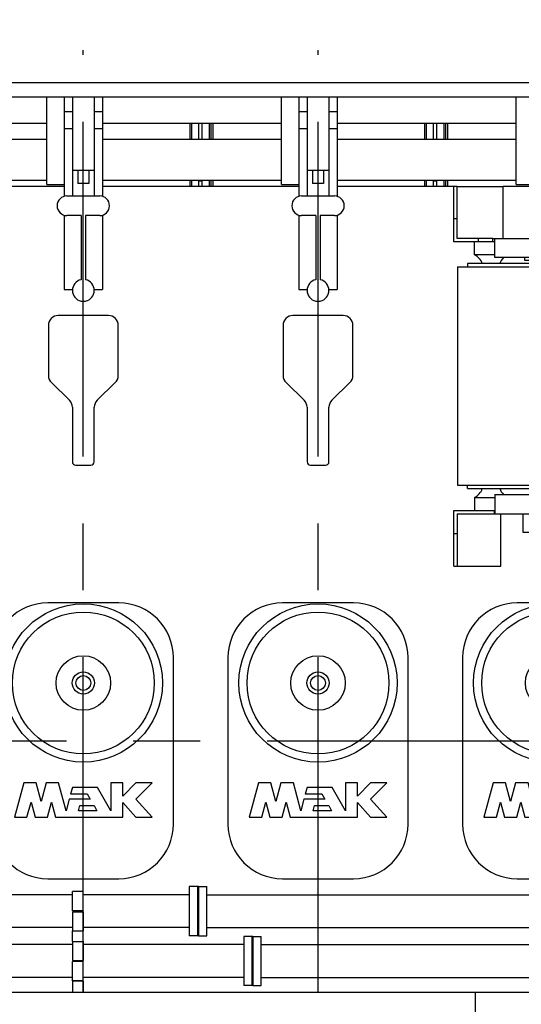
# Model space of a CAD drawing. Header units: millimetres. Extents: x 0 to 1189, y 0 to 841.
# Tile 121 of 175: x 504 to 540, y 671 to 743. Entities that reach past the tile are written whole.
import ezdxf
from ezdxf.enums import TextEntityAlignment as Align

# ---------------------------------------------------------------- set-up
doc = ezdxf.new("R2010")
doc.units = ezdxf.units.MM
doc.header["$LTSCALE"] = 65.395
doc.linetypes.add('CENTER', pattern=[0.6, 0.375, -0.075, 0.075, -0.075])
doc.layers.get('0').update_dxf_attribs({"linetype": 'CONTINUOUS'})
for name, color, linetype in [('25007_040000_TLKGS_KS_V_ABL289', 7, 'CONTINUOUS'), ('25007_041000_TLKGS_KS_V_ABL290', 7, 'CONTINUOUS'), ('25007_153200_271333_ABL21', 7, 'CONTINUOUS'), ('25007_153200_72_ABL230', 7, 'CONTINUOUS'), ('25007_153200_72_ABL237', 7, 'CONTINUOUS'), ('25007_153200_72_T1_PBL293', 7, 'CONTINUOUS'), ('25007_153200_72_T1_PBL316', 7, 'CONTINUOUS'), ('25007_153200_84_ABL280', 7, 'CONTINUOUS'), ('25007_153200_84_ABL307', 7, 'CONTINUOUS'), ('25007_153200_84_T1_PBL296', 7, 'CONTINUOUS'), ('25007_153200_84_T1_PBL318', 7, 'CONTINUOUS'), ('25007_153701_26_PBL266', 7, 'CONTINUOUS'), ('25007_153701_26_PBL268', 7, 'CONTINUOUS'), ('25007_884500_28_SIMPLE1_T1_X_PBL340', 7, 'CONTINUOUS'), ('25007_884500_28_SIMPLE1_T2_X_PBL341', 7, 'CONTINUOUS'), ('25007_884500_28_SIMPLE1_T3_X_PBL342', 7, 'CONTINUOUS'), ('25007_884500_28_SIMPLE1_X_ABL339', 7, 'CONTINUOUS'), ('25067_000000_IMO-2_SKL_PBL234', 7, 'CONTINUOUS'), ('25067_000000_TLKGS_MARKETING_ABL2', 7, 'CONTINUOUS'), ('25067_030000_TLKGS_V_ABL3', 7, 'CONTINUOUS'), ('25067_100000_TLKGS_V_ABL182', 7, 'CONTINUOUS'), ('25067_111000_21_SIMPLE1_A_ABL183', 7, 'CONTINUOUS'), ('25067_111000_21_SIMPLE1_T1_A_PBL184', 7, 'CONTINUOUS'), ('25067_111000_21_SIMPLE1_T2_A_PBL254', 7, 'CONTINUOUS'), ('25067_111000_21_SIMPLE1_T2_A_PBL330', 7, 'CONTINUOUS'), ('25067_111000_21_SIMPLE1_T2_A_PBL338', 7, 'CONTINUOUS'), ('25067_111200_24_SIMPLE1_T5_X_PBL255', 7, 'CONTINUOUS'), ('25067_111200_24_SIMPLE1_T5_X_PBL326', 7, 'CONTINUOUS'), ('25067_111200_24_SIMPLE1_T5_X_PBL327', 7, 'CONTINUOUS'), ('25067_111200_24_SIMPLE1_X_ABL185', 7, 'CONTINUOUS'), ('25067_171000_21_SIMPLE1_A_ABL383', 7, 'CONTINUOUS'), ('25067_171000_21_SIMPLE1_T1_A_PBL384', 7, 'CONTINUOUS'), ('25067_700000_TLKGS_V_ABL4', 7, 'CONTINUOUS'), ('25067_727000_27_SIMPLE1_A_ABL5', 7, 'CONTINUOUS'), ('25067_727000_27_SIMPLE1_T1_A_PBL6', 7, 'CONTINUOUS'), ('25067_727200_01_SIMPLE1_T1_X_PBL233', 7, 'CONTINUOUS'), ('25067_727200_01_SIMPLE1_X_ABL232', 7, 'CONTINUOUS'), ('25067_800000_TLKGS_V_ABL213', 7, 'CONTINUOUS'), ('25067_832000_02_SIMPLE1_B_ABL214', 7, 'CONTINUOUS'), ('25067_832000_02_SIMPLE1_T1_B_PBL215', 7, 'CONTINUOUS'), ('6M25C_GENSET_KPL_GRUNDRAHMEN_ABL95', 7, 'CONTINUOUS'), ('6M25C_GENSET_KPL_GRUNDRAHMEN_T1_PBL96', 7, 'CONTINUOUS'), ('N4011-C1-90X61_PBL270', 7, 'CONTINUOUS'), ('N4011-C1-90X61_PBL283', 7, 'CONTINUOUS'), ('N4011-C1-90X61_PBL284', 7, 'CONTINUOUS'), ('N4011-C1-90X61_PBL310', 7, 'CONTINUOUS'), ('N4251-B90X63_PBL282', 7, 'CONTINUOUS'), ('N4251-B90X63_PBL309', 7, 'CONTINUOUS'), ('new_view_1_VBL0', 7, 'CONTINUOUS'), ('RKD3000-60_PBL264', 7, 'CONTINUOUS'), ('RKD3000-60_PBL265', 7, 'CONTINUOUS'), ('RKD3000-60_PBL267', 7, 'CONTINUOUS'), ('RKD3000-60_PBL269', 7, 'CONTINUOUS')]:
    doc.layers.add(name, color=color, linetype=linetype)
doc.styles.get("Standard").update_dxf_attribs({"font": 'txt', "width": 0.6})
doc.dimstyles.new('DIMSTYLE_1', dxfattribs={"dimtxt": 3.5, "dimasz": 3.5, "dimexe": 1.8, "dimexo": 0, "dimgap": 0.875, "dimtad": 1, "dimlfac": 25, "dimdsep": 46, "dimtxsty": 'Standard', "dimblk": '_FILLED', "dimblk1": '_FILLED', "dimblk2": '_FILLED', "dimcen": 0.09, "dimadec": 0, "dimazin": 0, "dimtp": 2, "dimtm": 2, "dimtfac": 1, "dimtofl": 0, "dimtmove": 0, "dimatfit": 3, "dimldrblk": '_FILLED', "dimfxl": 1, "dimtolj": 1, "dimarcsym": 0})

# ---------------------------------------------------------------- blocks, each defined once
blk = doc.blocks.new('_FILLED')
at = {"color": 0, "linetype": 'ByBlock'}
blk.add_solid([(0, 0), (-1, 0.167), (-1, -0.167)], dxfattribs=at)
blk = doc.blocks.new('*D27')
at = {"color": 2, "linetype": 'Continuous'}
for p, q in [((407.48, 792.84), (407.48, 804.576)), ((560, 740.6), (560, 804.576)), ((407.48, 802.776), (483.74, 802.776)), ((560, 802.776), (483.74, 802.776))]:
    blk.add_line(p, q, dxfattribs=at)
at = {"color": 2, "linetype": 'Continuous', "xscale": 3.5, "yscale": 3.5, "zscale": 3.5, "rotation": 180}
blk.add_blockref('_FILLED', (407.48, 802.776), dxfattribs=at)
at = {"color": 2, "linetype": 'Continuous', "xscale": 3.5, "yscale": 3.5, "zscale": 3.5}
blk.add_blockref('_FILLED', (560, 802.776), dxfattribs=at)
at = {"color": 2, "linetype": 'Continuous', "width": 0.60119}
blk.add_text('3813', height=3.5, dxfattribs=at).set_placement((483.74, 803.651), align=Align.CENTER)
blk = doc.blocks.new('25067_727000_27_SIMPLE1_T1_A_PBL6', base_point=(489.375, 762.173))
at = {"layer": '25067_727000_27_SIMPLE1_T1_A_PBL6', "color": 7, "linetype": 'Continuous'}
for p, q in [((571.68, 738.2), (464.346, 738.2)), ((571.68, 737.16), (464.346, 737.16))]:
    blk.add_line(p, q, dxfattribs=at)
blk = doc.blocks.new('25067_727000_27_SIMPLE1_A_ABL5', base_point=(489.375, 762.173))
at = {"layer": '25067_727000_27_SIMPLE1_T1_A_PBL6'}
blk.add_blockref('25067_727000_27_SIMPLE1_T1_A_PBL6', (489.375, 762.173), dxfattribs=at)
blk = doc.blocks.new('25067_727200_01_SIMPLE1_T1_X_PBL233', base_point=(517, 729.68))
at = {"layer": '25067_727200_01_SIMPLE1_T1_X_PBL233', "color": 7, "linetype": 'Continuous'}
for p, q in [((507, 737.16), (507, 729.892)), ((507.6, 737.16), (507.6, 729.92)), ((509.2, 737.16), (509.2, 729.92)), ((509.8, 737.16), (509.8, 729.892)), ((524.2, 737.16), (524.2, 729.892)), ((524.8, 737.16), (524.8, 729.92)), ((526.4, 737.16), (526.4, 729.92)), ((527, 737.16), (527, 729.892)), ((507, 736.104), (507.6, 736.104)), ((509.2, 736.104), (509.8, 736.104)), ((524.2, 736.104), (524.8, 736.104)), ((526.4, 736.104), (527, 736.104)), ((507, 734.864), (507.6, 734.864)), ((509.2, 734.864), (509.8, 734.864)), ((524.2, 734.864), (524.8, 734.864)), ((526.4, 734.864), (527, 734.864)), ((507.6, 731.8), (509.2, 731.8)), ((508, 731.8), (508, 730.84)), ((508.8, 731.8), (508.8, 730.84)), ((524.8, 731.8), (526.4, 731.8)), ((525.2, 731.8), (525.2, 730.84)), ((526, 731.8), (526, 730.84)), ((508.8, 730.84), (508, 730.84)), ((526, 730.84), (525.2, 730.84)), ((507.2, 729.92), (509.6, 729.92)), ((524.4, 729.92), (526.8, 729.92)), ((507, 728.508), (507, 723.064)), ((508.24, 728.48), (507.2, 728.48)), ((508.24, 728.48), (508.24, 723.784)), ((508.56, 728.48), (508.56, 723.784)), ((509.6, 728.48), (508.56, 728.48)), ((509.8, 728.508), (509.8, 723.064)), ((524.2, 728.508), (524.2, 723.064)), ((525.44, 728.48), (524.4, 728.48)), ((525.44, 728.48), (525.44, 723.784)), ((525.76, 728.48), (525.76, 723.784)), ((526.8, 728.48), (525.76, 728.48)), ((527, 728.508), (527, 723.064)), ((507, 723.064), (507.603, 723.064)), ((509.197, 723.064), (509.8, 723.064)), ((524.2, 723.064), (524.803, 723.064)), ((526.397, 723.064), (527, 723.064)), ((508.24, 722.216), (508.24, 722.2)), ((508.24, 722.2), (508.56, 722.2)), ((508.56, 722.216), (508.56, 722.2)), ((525.44, 722.216), (525.44, 722.2)), ((525.44, 722.2), (525.76, 722.2)), ((525.76, 722.216), (525.76, 722.2))]:
    blk.add_line(p, q, dxfattribs=at)
for centre, radius, start, end in [((507.2, 729.2), 0.72, 90, 270), ((509.6, 729.2), 0.72, 270, 90), ((524.4, 729.2), 0.72, 90, 270), ((526.8, 729.2), 0.72, 270, 90), ((508.4, 723), 0.8, 101.53696, 258.46304), ((508.4, 723), 0.8, 281.53696, 78.46304), ((525.6, 723), 0.8, 101.53696, 258.46304), ((525.6, 723), 0.8, 281.53696, 78.46304)]:
    blk.add_arc(centre, radius, start, end, dxfattribs=at)
blk = doc.blocks.new('25067_727200_01_SIMPLE1_X_ABL232', base_point=(517, 729.6801))
at = {"layer": '25067_727200_01_SIMPLE1_T1_X_PBL233'}
blk.add_blockref('25067_727200_01_SIMPLE1_T1_X_PBL233', (517, 729.6801), dxfattribs=at)
blk = doc.blocks.new('25067_700000_TLKGS_V_ABL4', base_point=(489.375, 754.693))
at = {"layer": '25067_727000_27_SIMPLE1_A_ABL5'}
blk.add_blockref('25067_727000_27_SIMPLE1_A_ABL5', (489.375, 762.173), dxfattribs=at)
at = {"layer": '25067_727200_01_SIMPLE1_X_ABL232'}
blk.add_blockref('25067_727200_01_SIMPLE1_X_ABL232', (517, 729.68), dxfattribs=at)
blk = doc.blocks.new('25067_111000_21_SIMPLE1_T1_A_PBL184', base_point=(514.5, 701.1))
at = {"layer": '25067_111000_21_SIMPLE1_T1_A_PBL184', "color": 7, "linetype": 'Continuous'}
for p, q in [((507, 730.6), (499.58, 730.6)), ((524.2, 730.6), (509.8, 730.6)), ((535.56, 730.6), (527, 730.6)), ((541.4, 730.6), (539.16, 730.6)), ((510.24, 721.16), (506.56, 721.16)), ((527.44, 721.16), (523.76, 721.16)), ((505.84, 720.44), (505.84, 716.76)), ((510.96, 716.76), (510.96, 720.44)), ((523.04, 720.44), (523.04, 716.76)), ((528.16, 716.76), (528.16, 720.44)), ((506.058, 716.244), (507.382, 714.956)), ((509.418, 714.956), (510.742, 716.244)), ((523.258, 716.244), (524.582, 714.956)), ((526.618, 714.956), (527.942, 716.244)), ((507.6, 714.44), (507.6, 710.44)), ((509.2, 710.44), (509.2, 714.44)), ((524.8, 714.44), (524.8, 710.44)), ((526.4, 710.44), (526.4, 714.44)), ((507.84, 710.2), (508.96, 710.2)), ((525.04, 710.2), (526.16, 710.2))]:
    blk.add_line(p, q, dxfattribs=at)
for centre, radius, start, end in [((506.56, 720.44), 0.72, 90, 180), ((510.24, 720.44), 0.72, 0, 90), ((523.76, 720.44), 0.72, 90, 180), ((527.44, 720.44), 0.72, 0, 90), ((506.56, 716.76), 0.72, 180, 225.79566), ((510.24, 716.76), 0.72, 314.20434, 360), ((523.76, 716.76), 0.72, 180, 225.79566), ((527.44, 716.76), 0.72, 314.20434, 360), ((506.88, 714.44), 0.72, 0, 45.79566), ((509.92, 714.44), 0.72, 134.20434, 180), ((524.08, 714.44), 0.72, 0, 45.79566), ((527.12, 714.44), 0.72, 134.20434, 180), ((507.84, 710.44), 0.24, 180, 270), ((508.96, 710.44), 0.24, 270, 360), ((525.04, 710.44), 0.24, 180, 270), ((526.16, 710.44), 0.24, 270, 360)]:
    blk.add_arc(centre, radius, start, end, dxfattribs=at)
blk = doc.blocks.new('25067_111000_21_SIMPLE1_T2_A_PBL254', base_point=(508.36, 732.921))
at = {"layer": '25067_111000_21_SIMPLE1_T2_A_PBL254', "color": 7, "linetype": 'Continuous'}
for p, q in [((499.88, 735.242), (499.88, 734.084)), ((500.451, 734.084), (500.451, 735.242)), ((500.564, 734.084), (500.564, 735.242)), ((500.719, 734.084), (500.719, 735.242)), ((516.237, 734.084), (516.237, 735.242)), ((516.349, 734.084), (516.349, 735.242)), ((516.84, 735.242), (516.84, 734.084)), ((499.88, 731.084), (499.88, 730.6)), ((500.451, 730.6), (500.451, 731.084)), ((500.564, 730.6), (500.564, 731.084)), ((500.719, 730.6), (500.719, 731.084)), ((516.237, 730.6), (516.237, 731.084)), ((516.349, 730.6), (516.349, 731.084)), ((516.84, 731.084), (516.84, 730.6))]:
    blk.add_line(p, q, dxfattribs=at)
blk = doc.blocks.new('25067_111000_21_SIMPLE1_T2_A_PBL330', base_point=(525.56, 732.921))
at = {"layer": '25067_111000_21_SIMPLE1_T2_A_PBL330', "color": 7, "linetype": 'Continuous'}
for p, q in [((517.08, 735.242), (517.08, 734.084)), ((517.651, 734.084), (517.651, 735.242)), ((517.764, 734.084), (517.764, 735.242)), ((517.919, 734.084), (517.919, 735.242)), ((533.437, 734.084), (533.437, 735.242)), ((533.549, 734.084), (533.549, 735.242)), ((534.04, 735.242), (534.04, 734.084)), ((517.08, 731.084), (517.08, 730.6)), ((517.651, 730.6), (517.651, 731.084)), ((517.764, 730.6), (517.764, 731.084)), ((517.919, 730.6), (517.919, 731.084)), ((533.437, 730.6), (533.437, 731.084)), ((533.549, 730.6), (533.549, 731.084)), ((534.04, 731.084), (534.04, 730.6))]:
    blk.add_line(p, q, dxfattribs=at)
blk = doc.blocks.new('25067_111000_21_SIMPLE1_T2_A_PBL338', base_point=(542.76, 732.921))
at = {"layer": '25067_111000_21_SIMPLE1_T2_A_PBL338', "color": 7, "linetype": 'Continuous'}
for p, q in [((534.28, 735.242), (534.28, 734.084)), ((534.851, 734.084), (534.851, 735.242)), ((534.964, 734.084), (534.964, 735.242)), ((535.119, 734.084), (535.119, 735.242)), ((550.637, 734.084), (550.637, 735.242)), ((550.749, 734.084), (550.749, 735.242)), ((551.24, 735.242), (551.24, 734.084)), ((534.28, 731.084), (534.28, 730.6)), ((534.851, 730.6), (534.851, 731.084)), ((534.964, 730.6), (534.964, 731.084)), ((535.119, 730.6), (535.119, 731.084)), ((550.637, 730.6), (550.637, 731.084)), ((550.749, 730.6), (550.749, 731.084)), ((551.24, 731.084), (551.24, 730.6))]:
    blk.add_line(p, q, dxfattribs=at)
blk = doc.blocks.new('25067_111000_21_SIMPLE1_A_ABL183', base_point=(514.5, 704.38))
at = {"layer": '25067_111000_21_SIMPLE1_T1_A_PBL184'}
blk.add_blockref('25067_111000_21_SIMPLE1_T1_A_PBL184', (514.5, 701.1), dxfattribs=at)
at = {"layer": '25067_111000_21_SIMPLE1_T2_A_PBL254'}
blk.add_blockref('25067_111000_21_SIMPLE1_T2_A_PBL254', (508.36, 732.921), dxfattribs=at)
at = {"layer": '25067_111000_21_SIMPLE1_T2_A_PBL330'}
blk.add_blockref('25067_111000_21_SIMPLE1_T2_A_PBL330', (525.56, 732.921), dxfattribs=at)
at = {"layer": '25067_111000_21_SIMPLE1_T2_A_PBL338'}
blk.add_blockref('25067_111000_21_SIMPLE1_T2_A_PBL338', (542.76, 732.921), dxfattribs=at)
blk = doc.blocks.new('25067_111200_24_SIMPLE1_T5_X_PBL255', base_point=(508.4, 690))
at = {"layer": '25067_111200_24_SIMPLE1_T5_X_PBL255', "color": 7, "linetype": 'Continuous'}
for p, q in [((511, 700.1), (505.8, 700.1)), ((501.8, 696.1), (501.8, 683.9)), ((515, 683.9), (515, 696.1)), ((504.035, 686.92), (503.36, 684.4)), ((504.946, 686.92), (504.035, 686.92)), ((505.314, 685.546), (504.946, 686.92)), ((505.682, 686.92), (505.314, 685.546)), ((506.593, 686.92), (505.682, 686.92)), ((507.14, 684.88), (506.593, 686.92)), ((510.416, 686.92), (510.416, 684.88)), ((511.296, 686.92), (510.416, 686.92)), ((511.296, 685.96), (511.296, 686.92)), ((512.256, 686.92), (511.296, 685.96)), ((513.44, 686.92), (512.256, 686.92)), ((512.256, 685.736), (513.44, 686.92)), ((507.599, 686.592), (507.47, 686.112)), ((507.47, 686.112), (508.689, 686.112)), ((509.428, 686.592), (507.599, 686.592)), ((508.689, 686.112), (508.906, 685.736)), ((510.416, 684.88), (509.428, 686.592)), ((504.271, 684.4), (504.567, 685.506)), ((504.567, 685.506), (504.864, 684.4)), ((505.765, 684.4), (506.061, 685.506)), ((506.061, 685.506), (506.358, 684.4)), ((507.369, 685.736), (507.14, 684.88)), ((508.906, 685.736), (507.369, 685.736)), ((508.051, 684.88), (508.152, 685.256)), ((508.152, 685.256), (509.183, 685.256)), ((509.183, 685.256), (509.4, 684.88)), ((511.296, 685.483), (512.256, 684.4)), ((511.296, 684.4), (511.296, 685.483)), ((513.44, 684.4), (512.256, 685.736)), ((509.4, 684.88), (508.051, 684.88)), ((503.36, 684.4), (504.271, 684.4)), ((504.864, 684.4), (505.765, 684.4)), ((506.358, 684.4), (511.296, 684.4)), ((512.256, 684.4), (513.44, 684.4)), ((505.8, 679.9), (511, 679.9))]:
    blk.add_line(p, q, dxfattribs=at)
for radius in [5.8, 5.2, 2, 0.818, 0.54]:
    blk.add_circle((508.4, 694.24), radius, dxfattribs=at)
for centre, start, end in [((505.8, 696.1), 90, 180), ((511, 696.1), 0, 90), ((505.8, 683.9), 180, 270), ((511, 683.9), 270, 360)]:
    blk.add_arc(centre, 4, start, end, dxfattribs=at)
blk = doc.blocks.new('25067_111200_24_SIMPLE1_T5_X_PBL326', base_point=(525.6, 690))
at = {"layer": '25067_111200_24_SIMPLE1_T5_X_PBL326', "color": 7, "linetype": 'Continuous'}
for p, q in [((528.2, 700.1), (523, 700.1)), ((519, 696.1), (519, 683.9)), ((532.2, 683.9), (532.2, 696.1)), ((521.235, 686.92), (520.56, 684.4)), ((522.146, 686.92), (521.235, 686.92)), ((522.514, 685.546), (522.146, 686.92)), ((522.882, 686.92), (522.514, 685.546)), ((523.793, 686.92), (522.882, 686.92)), ((524.34, 684.88), (523.793, 686.92)), ((527.616, 686.92), (527.616, 684.88)), ((528.496, 686.92), (527.616, 686.92)), ((528.496, 685.96), (528.496, 686.92)), ((529.456, 686.92), (528.496, 685.96)), ((530.64, 686.92), (529.456, 686.92)), ((529.456, 685.736), (530.64, 686.92)), ((524.799, 686.592), (524.67, 686.112)), ((524.67, 686.112), (525.889, 686.112)), ((526.628, 686.592), (524.799, 686.592)), ((525.889, 686.112), (526.106, 685.736)), ((527.616, 684.88), (526.628, 686.592)), ((521.471, 684.4), (521.767, 685.506)), ((521.767, 685.506), (522.064, 684.4)), ((522.965, 684.4), (523.261, 685.506)), ((523.261, 685.506), (523.558, 684.4)), ((524.569, 685.736), (524.34, 684.88)), ((526.106, 685.736), (524.569, 685.736)), ((525.251, 684.88), (525.352, 685.256)), ((525.352, 685.256), (526.383, 685.256)), ((526.383, 685.256), (526.6, 684.88)), ((528.496, 685.483), (529.456, 684.4)), ((528.496, 684.4), (528.496, 685.483)), ((530.64, 684.4), (529.456, 685.736)), ((526.6, 684.88), (525.251, 684.88)), ((520.56, 684.4), (521.471, 684.4)), ((522.064, 684.4), (522.965, 684.4)), ((523.558, 684.4), (528.496, 684.4)), ((529.456, 684.4), (530.64, 684.4)), ((523, 679.9), (528.2, 679.9))]:
    blk.add_line(p, q, dxfattribs=at)
for radius in [5.8, 5.2, 2, 0.818, 0.54]:
    blk.add_circle((525.6, 694.24), radius, dxfattribs=at)
for centre, start, end in [((523, 696.1), 90, 180), ((528.2, 696.1), 0, 90), ((523, 683.9), 180, 270), ((528.2, 683.9), 270, 360)]:
    blk.add_arc(centre, 4, start, end, dxfattribs=at)
blk = doc.blocks.new('25067_111200_24_SIMPLE1_T5_X_PBL327', base_point=(542.8, 690))
at = {"layer": '25067_111200_24_SIMPLE1_T5_X_PBL327', "color": 7, "linetype": 'Continuous'}
for p, q in [((545.4, 700.1), (540.2, 700.1)), ((536.2, 696.1), (536.2, 683.9)), ((549.4, 683.9), (549.4, 696.1)), ((538.435, 686.92), (537.76, 684.4)), ((539.346, 686.92), (538.435, 686.92)), ((539.714, 685.546), (539.346, 686.92)), ((540.082, 686.92), (539.714, 685.546)), ((540.993, 686.92), (540.082, 686.92)), ((541.54, 684.88), (540.993, 686.92)), ((545.696, 686.92), (544.816, 686.92)), ((544.816, 686.92), (544.816, 684.88)), ((545.696, 685.96), (545.696, 686.92)), ((546.656, 686.92), (545.696, 685.96)), ((547.84, 686.92), (546.656, 686.92)), ((546.656, 685.736), (547.84, 686.92)), ((541.999, 686.592), (541.87, 686.112)), ((541.87, 686.112), (543.089, 686.112)), ((543.828, 686.592), (541.999, 686.592)), ((543.089, 686.112), (543.306, 685.736)), ((544.816, 684.88), (543.828, 686.592)), ((538.671, 684.4), (538.967, 685.506)), ((538.967, 685.506), (539.264, 684.4)), ((540.165, 684.4), (540.461, 685.506)), ((540.461, 685.506), (540.758, 684.4)), ((541.769, 685.736), (541.54, 684.88)), ((543.306, 685.736), (541.769, 685.736)), ((542.451, 684.88), (542.552, 685.256)), ((542.552, 685.256), (543.583, 685.256)), ((543.583, 685.256), (543.8, 684.88)), ((545.696, 685.483), (546.656, 684.4)), ((545.696, 684.4), (545.696, 685.483)), ((547.84, 684.4), (546.656, 685.736)), ((543.8, 684.88), (542.451, 684.88)), ((537.76, 684.4), (538.671, 684.4)), ((539.264, 684.4), (540.165, 684.4)), ((540.758, 684.4), (545.696, 684.4)), ((546.656, 684.4), (547.84, 684.4)), ((540.2, 679.9), (545.4, 679.9))]:
    blk.add_line(p, q, dxfattribs=at)
for radius in [5.8, 5.2, 2, 0.818, 0.54]:
    blk.add_circle((542.8, 694.24), radius, dxfattribs=at)
for centre, start, end in [((540.2, 696.1), 90, 180), ((545.4, 696.1), 0, 90), ((540.2, 683.9), 180, 270), ((545.4, 683.9), 270, 360)]:
    blk.add_arc(centre, 4, start, end, dxfattribs=at)
blk = doc.blocks.new('25067_111200_24_SIMPLE1_X_ABL185', base_point=(507.6, 689.75))
at = {"layer": '25067_111200_24_SIMPLE1_T5_X_PBL255'}
blk.add_blockref('25067_111200_24_SIMPLE1_T5_X_PBL255', (508.4, 690), dxfattribs=at)
at = {"layer": '25067_111200_24_SIMPLE1_T5_X_PBL326'}
blk.add_blockref('25067_111200_24_SIMPLE1_T5_X_PBL326', (525.6, 690), dxfattribs=at)
at = {"layer": '25067_111200_24_SIMPLE1_T5_X_PBL327'}
blk.add_blockref('25067_111200_24_SIMPLE1_T5_X_PBL327', (542.8, 690), dxfattribs=at)
blk = doc.blocks.new('25067_171000_21_SIMPLE1_T1_A_PBL384', base_point=(525.82, 733.88))
at = {"layer": '25067_171000_21_SIMPLE1_T1_A_PBL384', "color": 7, "linetype": 'Continuous'}
for p, q in [((517.08, 731), (516.84, 731)), ((534.28, 731), (534.04, 731))]:
    blk.add_line(p, q, dxfattribs=at)
blk = doc.blocks.new('25067_171000_21_SIMPLE1_A_ABL383', base_point=(525.82, 733.88))
at = {"layer": '25067_171000_21_SIMPLE1_T1_A_PBL384'}
blk.add_blockref('25067_171000_21_SIMPLE1_T1_A_PBL384', (525.82, 733.88), dxfattribs=at)
blk = doc.blocks.new('25067_100000_TLKGS_V_ABL182', base_point=(514.5, 704.38))
at = {"layer": '25067_111000_21_SIMPLE1_A_ABL183'}
blk.add_blockref('25067_111000_21_SIMPLE1_A_ABL183', (514.5, 704.38), dxfattribs=at)
at = {"layer": '25067_111200_24_SIMPLE1_X_ABL185'}
blk.add_blockref('25067_111200_24_SIMPLE1_X_ABL185', (507.6, 689.75), dxfattribs=at)
at = {"layer": '25067_171000_21_SIMPLE1_A_ABL383'}
blk.add_blockref('25067_171000_21_SIMPLE1_A_ABL383', (525.82, 733.88), dxfattribs=at)
blk = doc.blocks.new('25067_832000_02_SIMPLE1_T1_B_PBL215', base_point=(514.18, 733.961))
at = {"layer": '25067_832000_02_SIMPLE1_T1_B_PBL215', "color": 7, "linetype": 'Continuous'}
for p, q in [((505.72, 730.762), (505.72, 737.16)), ((522.92, 730.762), (522.92, 737.16)), ((540.12, 730.762), (540.12, 737.16)), ((492.6, 735.242), (505.72, 735.242)), ((509.8, 735.242), (522.92, 735.242)), ((527, 735.242), (540.12, 735.242)), ((492.6, 734.084), (505.72, 734.084)), ((509.8, 734.084), (522.92, 734.084)), ((527, 734.084), (540.12, 734.084)), ((492.6, 731.084), (505.72, 731.084)), ((505.72, 730.762), (507, 730.762)), ((509.8, 731.084), (522.92, 731.084)), ((522.92, 730.762), (524.2, 730.762)), ((527, 731.084), (540.12, 731.084)), ((540.12, 730.762), (541.4, 730.762))]:
    blk.add_line(p, q, dxfattribs=at)
blk = doc.blocks.new('25067_832000_02_SIMPLE1_B_ABL214', base_point=(514.18, 733.961))
at = {"layer": '25067_832000_02_SIMPLE1_T1_B_PBL215'}
blk.add_blockref('25067_832000_02_SIMPLE1_T1_B_PBL215', (514.18, 733.961), dxfattribs=at)
blk = doc.blocks.new('25067_800000_TLKGS_V_ABL213', base_point=(514.18, 733.961))
at = {"layer": '25067_832000_02_SIMPLE1_B_ABL214'}
blk.add_blockref('25067_832000_02_SIMPLE1_B_ABL214', (514.18, 733.961), dxfattribs=at)
blk = doc.blocks.new('25067_030000_TLKGS_V_ABL3', base_point=(493.835, 729.393))
at = {"layer": '25067_100000_TLKGS_V_ABL182'}
blk.add_blockref('25067_100000_TLKGS_V_ABL182', (514.5, 704.38), dxfattribs=at)
at = {"layer": '25067_700000_TLKGS_V_ABL4'}
blk.add_blockref('25067_700000_TLKGS_V_ABL4', (489.375, 754.693), dxfattribs=at)
at = {"layer": '25067_800000_TLKGS_V_ABL213'}
blk.add_blockref('25067_800000_TLKGS_V_ABL213', (514.18, 733.961), dxfattribs=at)
blk = doc.blocks.new('25007_884500_28_SIMPLE1_T1_X_PBL340', base_point=(551.56, 705.84))
at = {"layer": '25007_884500_28_SIMPLE1_T1_X_PBL340', "color": 7, "linetype": 'Continuous'}
for p, q in [((536.56, 708.48), (536.56, 708.72)), ((536.56, 708.48), (566.56, 708.48)), ((566.56, 708.48), (566.56, 708.72)), ((537.08, 707.825), (537.08, 706.88)), ((537.08, 707.825), (538.56, 707.825)), ((538.56, 708.04), (538.56, 706.64)), ((538.56, 708.04), (564.56, 708.04)), ((564.56, 708.04), (564.56, 706.64)), ((564.56, 707.825), (566.04, 707.825)), ((566.04, 707.825), (566.04, 706.88)), ((535.56, 702.8), (535.56, 706.88)), ((535.56, 706.88), (538.506, 706.88)), ((535.8, 706.64), (535.8, 702.8)), ((535.8, 706.64), (538.506, 706.64)), ((538.506, 706.88), (538.506, 706.64)), ((538.506, 706.88), (538.56, 706.88)), ((538.506, 706.64), (564.614, 706.64)), ((539, 702.8), (539, 706.64)), ((540.6, 706.64), (540.6, 705.28)), ((562.52, 706.64), (562.52, 705.28)), ((564.12, 702.8), (564.12, 706.64)), ((564.56, 706.88), (564.614, 706.88)), ((564.614, 706.88), (567.56, 706.88)), ((564.614, 706.88), (564.614, 706.64)), ((564.614, 706.64), (567.32, 706.64)), ((567.32, 706.64), (567.32, 702.8)), ((567.56, 706.88), (567.56, 702.8)), ((535.56, 705.2), (535.8, 705.2)), ((540.6, 705.28), (562.52, 705.28)), ((567.56, 705.2), (567.32, 705.2)), ((535.56, 702.8), (535.8, 702.8)), ((535.8, 702.8), (539, 702.8)), ((567.32, 702.8), (564.12, 702.8)), ((567.56, 702.8), (567.32, 702.8))]:
    blk.add_line(p, q, dxfattribs=at)
for centre, start, end in [((536.509, 708.88), 298.43425, 340.53009), ((540.051, 708.88), 199.46991, 224.65549), ((543.789, 708.88), 315.34451, 340.53009), ((547.331, 708.88), 199.46991, 224.65549), ((555.789, 708.88), 315.34451, 340.53009), ((559.331, 708.88), 199.46991, 224.65549), ((563.069, 708.88), 315.34451, 340.53009), ((566.611, 708.88), 199.46991, 241.56575)]:
    blk.add_arc(centre, 1.2, start, end, dxfattribs=at)
blk = doc.blocks.new('25007_884500_28_SIMPLE1_T2_X_PBL341', base_point=(551.56, 727.58))
at = {"layer": '25007_884500_28_SIMPLE1_T2_X_PBL341', "color": 7, "linetype": 'Continuous'}
for p, q in [((535.56, 726.56), (535.56, 730.6)), ((535.8, 730.6), (535.56, 730.6)), ((535.8, 726.8), (535.8, 730.6)), ((535.8, 730.6), (539.16, 730.6)), ((539.16, 726.8), (539.16, 730.6)), ((563.96, 726.8), (563.96, 730.6)), ((567.56, 730.6), (563.96, 730.6)), ((567.32, 726.8), (567.32, 730.6)), ((567.56, 726.56), (567.56, 730.6)), ((535.8, 728.24), (535.56, 728.24)), ((567.56, 728.24), (567.32, 728.24)), ((538.407, 726.56), (535.56, 726.56)), ((538.407, 726.8), (535.8, 726.8)), ((537.08, 725.615), (537.08, 726.56)), ((537.36, 726.56), (537.36, 726.8)), ((538.407, 726.56), (538.407, 726.8)), ((538.407, 726.8), (564.713, 726.8)), ((538.56, 726.56), (538.407, 726.56)), ((538.56, 725.4), (538.56, 726.8)), ((564.56, 725.4), (564.56, 726.8)), ((564.713, 726.56), (564.56, 726.56)), ((564.713, 726.56), (564.713, 726.8)), ((567.32, 726.8), (564.713, 726.8)), ((567.56, 726.56), (564.713, 726.56)), ((565.76, 726.56), (565.76, 726.8)), ((566.04, 725.615), (566.04, 726.56)), ((536.56, 724.96), (536.56, 724.72)), ((566.56, 724.96), (536.56, 724.96)), ((538.56, 725.615), (537.08, 725.615)), ((564.56, 725.4), (538.56, 725.4)), ((540.76, 725.2), (540.76, 725.4)), ((550.8, 725.2), (540.76, 725.2)), ((562.36, 725.2), (552.32, 725.2)), ((562.36, 725.2), (562.36, 725.4)), ((566.04, 725.615), (564.56, 725.615)), ((566.56, 724.96), (566.56, 724.72))]:
    blk.add_line(p, q, dxfattribs=at)
for centre, start, end in [((536.509, 724.56), 19.46991, 61.56575), ((540.051, 724.56), 135.34451, 160.53009), ((549.789, 724.56), 19.46991, 44.65549), ((553.331, 724.56), 135.34451, 160.53009), ((563.069, 724.56), 19.46991, 44.65549), ((566.611, 724.56), 118.43425, 160.53009)]:
    blk.add_arc(centre, 1.2, start, end, dxfattribs=at)
blk = doc.blocks.new('25007_884500_28_SIMPLE1_T3_X_PBL342', base_point=(551.88, 716.72))
at = {"layer": '25007_884500_28_SIMPLE1_T3_X_PBL342', "color": 7, "linetype": 'Continuous'}
for p, q in [((535.83, 724.72), (535.83, 708.72)), ((535.83, 724.72), (567.93, 724.72)), ((567.93, 724.72), (567.93, 708.72)), ((535.83, 708.72), (567.93, 708.72))]:
    blk.add_line(p, q, dxfattribs=at)
blk = doc.blocks.new('25007_884500_28_SIMPLE1_X_ABL339', base_point=(551.745, 716.7))
at = {"layer": '25007_884500_28_SIMPLE1_T1_X_PBL340'}
blk.add_blockref('25007_884500_28_SIMPLE1_T1_X_PBL340', (551.56, 705.84), dxfattribs=at)
at = {"layer": '25007_884500_28_SIMPLE1_T2_X_PBL341'}
blk.add_blockref('25007_884500_28_SIMPLE1_T2_X_PBL341', (551.56, 727.58), dxfattribs=at)
at = {"layer": '25007_884500_28_SIMPLE1_T3_X_PBL342'}
blk.add_blockref('25007_884500_28_SIMPLE1_T3_X_PBL342', (551.88, 716.72), dxfattribs=at)
blk = doc.blocks.new('25007_041000_TLKGS_KS_V_ABL290', base_point=(558.42, 701.6))
at = {"layer": '25007_884500_28_SIMPLE1_X_ABL339'}
blk.add_blockref('25007_884500_28_SIMPLE1_X_ABL339', (551.745, 716.7), dxfattribs=at)
blk = doc.blocks.new('25007_040000_TLKGS_KS_V_ABL289', base_point=(558.42, 701.59996))
at = {"layer": '25007_041000_TLKGS_KS_V_ABL290'}
blk.add_blockref('25007_041000_TLKGS_KS_V_ABL290', (558.42, 701.59996), dxfattribs=at)
blk = doc.blocks.new('25067_000000_TLKGS_MARKETING_ABL2', base_point=(484.601, 729.393))
at = {"layer": '25007_040000_TLKGS_KS_V_ABL289'}
blk.add_blockref('25007_040000_TLKGS_KS_V_ABL289', (558.42, 701.6), dxfattribs=at)
at = {"layer": '25067_030000_TLKGS_V_ABL3'}
blk.add_blockref('25067_030000_TLKGS_V_ABL3', (493.835, 729.393), dxfattribs=at)
blk = doc.blocks.new('N4011-C1-90X61_PBL270', base_point=(516.46, 677.52))
at = {"layer": 'N4011-C1-90X61_PBL270', "color": 7, "linetype": 'Continuous'}
for p, q in [((516.16, 679.32), (516.16, 675.72)), ((516.76, 679.32), (516.16, 679.32)), ((516.76, 679.32), (516.76, 675.72)), ((516.76, 675.72), (516.16, 675.72))]:
    blk.add_line(p, q, dxfattribs=at)
blk = doc.blocks.new('25007_153200_72_T1_PBL316', base_point=(494, 677.52))
at = {"layer": '25007_153200_72_T1_PBL316', "color": 7, "linetype": 'Continuous'}
for p, q in [((507.6, 678.72), (471.84, 678.72)), ((516.16, 678.72), (508.4, 678.72)), ((507.6, 676.32), (471.84, 676.32)), ((516.16, 676.32), (508.4, 676.32))]:
    blk.add_line(p, q, dxfattribs=at)
blk = doc.blocks.new('25007_153200_72_ABL230', base_point=(494, 677.52))
at = {"layer": '25007_153200_72_T1_PBL316'}
blk.add_blockref('25007_153200_72_T1_PBL316', (494, 677.52), dxfattribs=at)
at = {"layer": 'N4011-C1-90X61_PBL270'}
blk.add_blockref('N4011-C1-90X61_PBL270', (516.46, 677.52), dxfattribs=at)
blk = doc.blocks.new('N4011-C1-90X61_PBL283', base_point=(520.453, 673.872))
at = {"layer": 'N4011-C1-90X61_PBL283', "color": 7, "linetype": 'Continuous'}
for p, q in [((520.753, 675.672), (520.153, 675.672)), ((520.153, 675.672), (520.153, 672.072)), ((520.753, 675.672), (520.753, 672.072)), ((520.753, 672.072), (520.153, 672.072))]:
    blk.add_line(p, q, dxfattribs=at)
blk = doc.blocks.new('25007_153200_72_T1_PBL293', base_point=(497.993, 673.872))
at = {"layer": '25007_153200_72_T1_PBL293', "color": 7, "linetype": 'Continuous'}
for p, q in [((507.6, 675.072), (475.833, 675.072)), ((520.153, 675.072), (508.4, 675.072)), ((507.6, 672.672), (475.833, 672.672)), ((520.153, 672.672), (508.4, 672.672))]:
    blk.add_line(p, q, dxfattribs=at)
blk = doc.blocks.new('25007_153200_72_ABL237', base_point=(497.993, 673.872))
at = {"layer": '25007_153200_72_T1_PBL293'}
blk.add_blockref('25007_153200_72_T1_PBL293', (497.993, 673.872), dxfattribs=at)
at = {"layer": 'N4011-C1-90X61_PBL283'}
blk.add_blockref('N4011-C1-90X61_PBL283', (520.453, 673.872), dxfattribs=at)
blk = doc.blocks.new('RKD3000-60_PBL264', base_point=(508, 676.78))
at = {"layer": 'RKD3000-60_PBL264', "color": 7, "linetype": 'Continuous'}
for p, q in [((507.6, 677.48), (507.6, 676.08)), ((507.6, 677.48), (508.4, 677.48)), ((508.4, 677.48), (508.4, 676.08)), ((507.6, 676.08), (508.4, 676.08))]:
    blk.add_line(p, q, dxfattribs=at)
blk = doc.blocks.new('RKD3000-60_PBL265', base_point=(508, 674.612))
at = {"layer": 'RKD3000-60_PBL265', "color": 7, "linetype": 'Continuous'}
for p, q in [((507.6, 675.312), (507.6, 673.912)), ((507.6, 675.312), (508.4, 675.312)), ((508.4, 675.312), (508.4, 673.912)), ((507.6, 673.912), (508.4, 673.912))]:
    blk.add_line(p, q, dxfattribs=at)
blk = doc.blocks.new('25007_153701_26_PBL266', base_point=(508, 672))
at = {"layer": '25007_153701_26_PBL266', "color": 7, "linetype": 'Continuous'}
for p, q in [((507.6, 672.4), (507.6, 671.6)), ((508.4, 672.4), (507.6, 672.4)), ((508.4, 672.4), (508.4, 671.6))]:
    blk.add_line(p, q, dxfattribs=at)
blk = doc.blocks.new('RKD3000-60_PBL267', base_point=(508, 673.132))
at = {"layer": 'RKD3000-60_PBL267', "color": 7, "linetype": 'Continuous'}
for p, q in [((507.6, 672.432), (507.6, 673.832)), ((508.4, 673.832), (507.6, 673.832)), ((508.4, 672.432), (508.4, 673.832)), ((508.4, 672.432), (507.6, 672.432))]:
    blk.add_line(p, q, dxfattribs=at)
blk = doc.blocks.new('25007_153701_26_PBL268', base_point=(508, 675.696))
at = {"layer": '25007_153701_26_PBL268', "color": 7, "linetype": 'Continuous'}
for p, q in [((507.6, 675.312), (507.6, 676.08)), ((508.4, 675.312), (508.4, 676.08)), ((507.6, 675.312), (508.4, 675.312))]:
    blk.add_line(p, q, dxfattribs=at)
blk = doc.blocks.new('RKD3000-60_PBL269', base_point=(508, 678.26))
at = {"layer": 'RKD3000-60_PBL269', "color": 7, "linetype": 'Continuous'}
for p, q in [((507.6, 677.56), (507.6, 678.96)), ((508.4, 678.96), (507.6, 678.96)), ((508.4, 677.56), (508.4, 678.96)), ((508.4, 677.56), (507.6, 677.56))]:
    blk.add_line(p, q, dxfattribs=at)
blk = doc.blocks.new('N4011-C1-90X61_PBL284', base_point=(521.133, 673.872))
at = {"layer": 'N4011-C1-90X61_PBL284', "color": 7, "linetype": 'Continuous'}
for p, q in [((520.833, 675.672), (521.433, 675.672)), ((520.833, 672.072), (520.833, 675.672)), ((521.433, 672.072), (521.433, 675.672)), ((520.833, 672.072), (521.433, 672.072))]:
    blk.add_line(p, q, dxfattribs=at)
blk = doc.blocks.new('25007_153200_84_T1_PBL296', base_point=(562.233, 673.872))
at = {"layer": '25007_153200_84_T1_PBL296', "color": 7, "linetype": 'Continuous'}
for p, q in [((521.433, 675.072), (547.6, 675.072)), ((521.433, 672.672), (547.6, 672.672))]:
    blk.add_line(p, q, dxfattribs=at)
blk = doc.blocks.new('25007_153200_84_ABL280', base_point=(562.233, 673.872))
at = {"layer": '25007_153200_84_T1_PBL296'}
blk.add_blockref('25007_153200_84_T1_PBL296', (562.233, 673.872), dxfattribs=at)
at = {"layer": 'N4011-C1-90X61_PBL284'}
blk.add_blockref('N4011-C1-90X61_PBL284', (521.133, 673.872), dxfattribs=at)
blk = doc.blocks.new('N4251-B90X63_PBL282', base_point=(520.793, 673.872))
at = {"layer": 'N4251-B90X63_PBL282', "color": 7, "linetype": 'Continuous'}
for p, q in [((520.833, 675.672), (520.753, 675.672)), ((520.753, 675.672), (520.753, 672.072)), ((520.833, 675.672), (520.833, 672.072)), ((520.833, 672.072), (520.753, 672.072))]:
    blk.add_line(p, q, dxfattribs=at)
blk = doc.blocks.new('N4011-C1-90X61_PBL310', base_point=(517.14, 677.52))
at = {"layer": 'N4011-C1-90X61_PBL310', "color": 7, "linetype": 'Continuous'}
for p, q in [((516.84, 679.32), (517.44, 679.32)), ((516.84, 675.72), (516.84, 679.32)), ((517.44, 675.72), (517.44, 679.32)), ((516.84, 675.72), (517.44, 675.72))]:
    blk.add_line(p, q, dxfattribs=at)
blk = doc.blocks.new('25007_153200_84_T1_PBL318', base_point=(558.24, 677.52))
at = {"layer": '25007_153200_84_T1_PBL318', "color": 7, "linetype": 'Continuous'}
for p, q in [((517.44, 678.72), (547.6, 678.72)), ((517.44, 676.32), (547.6, 676.32))]:
    blk.add_line(p, q, dxfattribs=at)
blk = doc.blocks.new('25007_153200_84_ABL307', base_point=(558.24, 677.52))
at = {"layer": '25007_153200_84_T1_PBL318'}
blk.add_blockref('25007_153200_84_T1_PBL318', (558.24, 677.52), dxfattribs=at)
at = {"layer": 'N4011-C1-90X61_PBL310'}
blk.add_blockref('N4011-C1-90X61_PBL310', (517.14, 677.52), dxfattribs=at)
blk = doc.blocks.new('N4251-B90X63_PBL309', base_point=(516.8, 677.52))
at = {"layer": 'N4251-B90X63_PBL309', "color": 7, "linetype": 'Continuous'}
for p, q in [((516.84, 679.32), (516.76, 679.32)), ((516.76, 679.32), (516.76, 675.72)), ((516.84, 679.32), (516.84, 675.72)), ((516.84, 675.72), (516.76, 675.72))]:
    blk.add_line(p, q, dxfattribs=at)
blk = doc.blocks.new('25007_153200_271333_ABL21', base_point=(536.51, 700.949))
at = {"layer": '25007_153200_72_ABL230'}
blk.add_blockref('25007_153200_72_ABL230', (494, 677.52), dxfattribs=at)
at = {"layer": '25007_153200_72_ABL237'}
blk.add_blockref('25007_153200_72_ABL237', (497.993, 673.872), dxfattribs=at)
at = {"layer": '25007_153200_84_ABL280'}
blk.add_blockref('25007_153200_84_ABL280', (562.233, 673.872), dxfattribs=at)
at = {"layer": '25007_153200_84_ABL307'}
blk.add_blockref('25007_153200_84_ABL307', (558.24, 677.52), dxfattribs=at)
at = {"layer": '25007_153701_26_PBL266'}
blk.add_blockref('25007_153701_26_PBL266', (508, 672), dxfattribs=at)
at = {"layer": '25007_153701_26_PBL268'}
blk.add_blockref('25007_153701_26_PBL268', (508, 675.696), dxfattribs=at)
at = {"layer": 'N4251-B90X63_PBL282'}
blk.add_blockref('N4251-B90X63_PBL282', (520.793, 673.872), dxfattribs=at)
at = {"layer": 'N4251-B90X63_PBL309'}
blk.add_blockref('N4251-B90X63_PBL309', (516.8, 677.52), dxfattribs=at)
at = {"layer": 'RKD3000-60_PBL264'}
blk.add_blockref('RKD3000-60_PBL264', (508, 676.78), dxfattribs=at)
at = {"layer": 'RKD3000-60_PBL265'}
blk.add_blockref('RKD3000-60_PBL265', (508, 674.612), dxfattribs=at)
at = {"layer": 'RKD3000-60_PBL267'}
blk.add_blockref('RKD3000-60_PBL267', (508, 673.132), dxfattribs=at)
at = {"layer": 'RKD3000-60_PBL269'}
blk.add_blockref('RKD3000-60_PBL269', (508, 678.26), dxfattribs=at)
blk = doc.blocks.new('6M25C_GENSET_KPL_GRUNDRAHMEN_T1_PBL96', base_point=(573.97, 655.6))
at = {"layer": '6M25C_GENSET_KPL_GRUNDRAHMEN_T1_PBL96', "color": 7, "linetype": 'Continuous'}
for p, q in [((465.92, 671.6), (539.312, 671.6)), ((537.146, 669.8), (537.146, 671.6)), ((539.312, 671.6), (551.2, 671.6))]:
    blk.add_line(p, q, dxfattribs=at)
blk = doc.blocks.new('6M25C_GENSET_KPL_GRUNDRAHMEN_ABL95', base_point=(573.97, 655.6))
at = {"layer": '6M25C_GENSET_KPL_GRUNDRAHMEN_T1_PBL96'}
blk.add_blockref('6M25C_GENSET_KPL_GRUNDRAHMEN_T1_PBL96', (573.97, 655.6), dxfattribs=at)
blk = doc.blocks.new('25067_000000_IMO-2_SKL_PBL234', base_point=(578.86, 706.1))
at = {"layer": '25067_000000_IMO-2_SKL_PBL234', "color": 2, "linetype": 'CENTER'}
for p, q in [((508.4, 671.6), (508.4, 740.6)), ((525.6, 671.6), (525.6, 740.6)), ((443.4, 690), (714.32, 690))]:
    blk.add_line(p, q, dxfattribs=at)
blk = doc.blocks.new('NEW_VIEW_1_VBL0', base_point=(551.121, 718.688))
at = {"layer": '25007_153200_271333_ABL21'}
blk.add_blockref('25007_153200_271333_ABL21', (536.51, 700.949), dxfattribs=at)
at = {"layer": '25067_000000_IMO-2_SKL_PBL234'}
blk.add_blockref('25067_000000_IMO-2_SKL_PBL234', (578.86, 706.1), dxfattribs=at)
at = {"layer": '25067_000000_TLKGS_MARKETING_ABL2'}
blk.add_blockref('25067_000000_TLKGS_MARKETING_ABL2', (484.601, 729.393), dxfattribs=at)
at = {"layer": '6M25C_GENSET_KPL_GRUNDRAHMEN_ABL95'}
blk.add_blockref('6M25C_GENSET_KPL_GRUNDRAHMEN_ABL95', (573.97, 655.6), dxfattribs=at)

msp = doc.modelspace()

# ---------------------------------------------------------------- block references
at = {"layer": 'new_view_1_VBL0'}
msp.add_blockref('NEW_VIEW_1_VBL0', (551.12107, 718.68788), dxfattribs=at)

# ---------------------------------------------------------------- dimensions: what is measured, and where the dimension line sits
at = {"color": 2, "linetype": 'Continuous'}
dim = msp.add_linear_dim(base=(407.48, 802.77576), p1=(560, 740.6), p2=(407.48, 792.84), angle=180, dimstyle='DIMSTYLE_1', dxfattribs=at)
dim.commit()
dim.dimension.update_dxf_attribs({"geometry": '*D27', "text_midpoint": (483.40666, 802.77576), "dimtype": 160})

doc.saveas('drawing.dxf')
